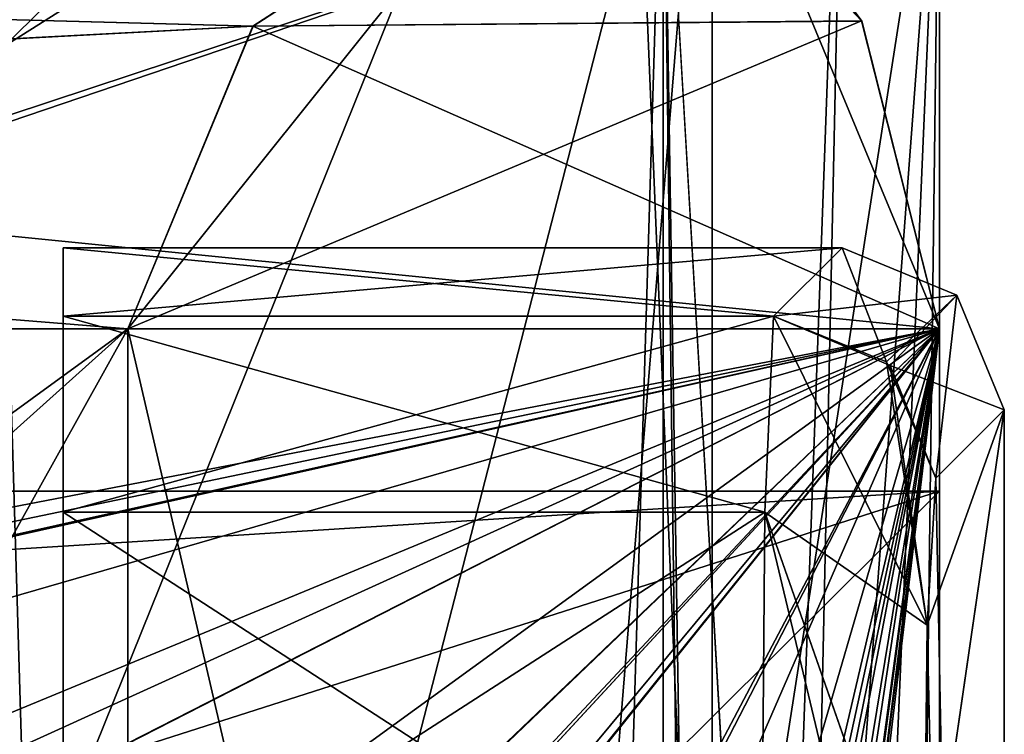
# Model space of a CAD drawing. Header units: millimetres. Extents: x -8.5 to 79.9, y -52.5 to 37.
# Tile 151 of 164: x 11.4 to 14.4, y 31 to 33.2. Entities that reach past the tile are written whole.
import ezdxf

# ---------------------------------------------------------------- set-up
doc = ezdxf.new("R2010")
doc.units = ezdxf.units.MM
doc.header["$LTSCALE"] = 65.185185
for name, color, linetype in [('10', 7, 'CONTINUOUS'), ('1019', 7, 'CONTINUOUS'), ('1041', 7, 'CONTINUOUS'), ('1042', 7, 'CONTINUOUS'), ('1043', 7, 'CONTINUOUS'), ('1044', 7, 'CONTINUOUS'), ('1045', 7, 'CONTINUOUS'), ('1046', 7, 'CONTINUOUS'), ('1047', 7, 'CONTINUOUS'), ('1048', 7, 'CONTINUOUS'), ('1049', 7, 'CONTINUOUS'), ('1051', 7, 'CONTINUOUS'), ('1133', 7, 'CONTINUOUS'), ('1155', 7, 'CONTINUOUS'), ('1156', 7, 'CONTINUOUS'), ('1157', 7, 'CONTINUOUS'), ('1158', 7, 'CONTINUOUS'), ('1159', 7, 'CONTINUOUS'), ('1160', 7, 'CONTINUOUS'), ('1161', 7, 'CONTINUOUS'), ('1162', 7, 'CONTINUOUS'), ('1163', 7, 'CONTINUOUS'), ('1165', 7, 'CONTINUOUS'), ('12', 7, 'CONTINUOUS'), ('1247', 7, 'CONTINUOUS'), ('1269', 7, 'CONTINUOUS'), ('1270', 7, 'CONTINUOUS'), ('1271', 7, 'CONTINUOUS'), ('1272', 7, 'CONTINUOUS'), ('1273', 7, 'CONTINUOUS'), ('1274', 7, 'CONTINUOUS'), ('1275', 7, 'CONTINUOUS'), ('1276', 7, 'CONTINUOUS'), ('1277', 7, 'CONTINUOUS'), ('1279', 7, 'CONTINUOUS'), ('181', 7, 'CONTINUOUS'), ('190', 7, 'CONTINUOUS'), ('191', 7, 'CONTINUOUS'), ('209', 7, 'CONTINUOUS'), ('211', 7, 'CONTINUOUS'), ('22', 7, 'CONTINUOUS'), ('23', 7, 'CONTINUOUS'), ('274', 7, 'CONTINUOUS'), ('276', 7, 'CONTINUOUS'), ('277', 7, 'CONTINUOUS'), ('280', 7, 'CONTINUOUS'), ('29', 7, 'CONTINUOUS'), ('31', 7, 'CONTINUOUS'), ('59', 7, 'CONTINUOUS'), ('66', 7, 'CONTINUOUS'), ('80', 7, 'CONTINUOUS'), ('81', 7, 'CONTINUOUS'), ('82', 7, 'CONTINUOUS'), ('832', 7, 'CONTINUOUS'), ('833', 7, 'CONTINUOUS'), ('834', 7, 'CONTINUOUS'), ('835', 7, 'CONTINUOUS'), ('836', 7, 'CONTINUOUS'), ('837', 7, 'CONTINUOUS'), ('84', 7, 'CONTINUOUS'), ('865', 7, 'CONTINUOUS'), ('867', 7, 'CONTINUOUS'), ('868', 7, 'CONTINUOUS'), ('869', 7, 'CONTINUOUS'), ('870', 7, 'CONTINUOUS'), ('9', 7, 'CONTINUOUS'), ('909', 7, 'CONTINUOUS'), ('944', 7, 'CONTINUOUS'), ('945', 7, 'CONTINUOUS'), ('946', 7, 'CONTINUOUS')]:
    doc.layers.add(name, color=color, linetype=linetype)

msp = doc.modelspace()

# ---------------------------------------------------------------- linework, layer by layer
at = {"layer": '10', "linetype": 'CONTINUOUS'}
for points in [[(13.5, 34.5, 61), (11.7, 32.25, 61), (-5.5, 32.25, 61), (13.5, 34.5, 61)], [(-5.5, 34.5, 61), (13.5, 34.5, 61), (-5.5, 32.25, 61), (-5.5, 34.5, 61)], [(11.7, 27.51, 61), (11.7, 32.25, 61), (13.5, 34.5, 61), (11.7, 27.51, 61)], [(12.9832, 28.1584, 61), (11.7, 27.51, 61), (13.5, 34.5, 61), (12.9832, 28.1584, 61)], [(13.5, 29.5, 61), (12.9832, 28.1584, 61), (13.5, 34.5, 61), (13.5, 29.5, 61)]]:
    msp.add_3dface(points, dxfattribs=at)
at = {"layer": '1019', "linetype": 'CONTINUOUS'}
for points in [[(11.5, 32.5, 10), (11.5, 32.2891, 1.9476), (11.5, 32.2891, 18.0524), (11.5, 32.5, 10)], [(11.5, 32.2891, 1.9476), (11.5, 31.6854, 0.5674), (11.5, 32.2891, 18.0524), (11.5, 32.2891, 1.9476)], [(11.5, 32.2891, 18.0524), (11.5, 31.6854, 0.5674), (11.5, 31.6854, 19.4326), (11.5, 32.2891, 18.0524)], [(11.5, 31.6854, 0.5674), (11.5, 30.2898), (11.5, 31.6854, 19.4326), (11.5, 31.6854, 0.5674)], [(11.5, 31.6854, 19.4326), (11.5, 30.2898), (11.5, 30.2898, 20), (11.5, 31.6854, 19.4326)]]:
    msp.add_3dface(points, dxfattribs=at)
at = {"layer": '1041', "linetype": 'CONTINUOUS'}
for points in [[(14.1509, 30.2899, 19.5131), (14.4, 21, 10), (14.4, 32.0002, 10), (14.1509, 30.2899, 19.5131)], [(14.162, 31.3364, 19.0872), (14.1509, 30.2899, 19.5131), (14.4, 32.0002, 10), (14.162, 31.3364, 19.0872)], [(14.1891, 31.7893, 18.0521), (14.162, 31.3364, 19.0872), (14.4, 32.0002, 10), (14.1891, 31.7893, 18.0521)]]:
    msp.add_3dface(points, dxfattribs=at)
at = {"layer": '1042', "linetype": 'CONTINUOUS'}
for points in [[(13.6622, 31.6854, 19.4326), (14.162, 31.3364, 19.0872), (13.6893, 32.2891, 18.0524), (13.6622, 31.6854, 19.4326)], [(13.6893, 32.2891, 18.0524), (14.162, 31.3364, 19.0872), (14.0371, 32.1481, 18.0578), (13.6893, 32.2891, 18.0524)], [(14.162, 31.3364, 19.0872), (14.1891, 31.7893, 18.0521), (14.0371, 32.1481, 18.0578), (14.162, 31.3364, 19.0872)], [(13.6511, 30.2898, 20), (14.1509, 30.2899, 19.5131), (13.6622, 31.6854, 19.4326), (13.6511, 30.2898, 20)], [(14.1509, 30.2899, 19.5131), (14.162, 31.3364, 19.0872), (13.6622, 31.6854, 19.4326), (14.1509, 30.2899, 19.5131)]]:
    msp.add_3dface(points, dxfattribs=at)
at = {"layer": '1043', "linetype": 'CONTINUOUS'}
for points in [[(11.5, 32.2891, 18.0524), (11.5, 31.6854, 19.4326), (13.6893, 32.2891, 18.0524), (11.5, 32.2891, 18.0524)], [(11.5, 31.6854, 19.4326), (13.6622, 31.6854, 19.4326), (13.6893, 32.2891, 18.0524), (11.5, 31.6854, 19.4326)], [(11.5, 31.6854, 19.4326), (11.5, 30.2898, 20), (13.6622, 31.6854, 19.4326), (11.5, 31.6854, 19.4326)], [(11.5, 30.2898, 20), (13.6511, 30.2898, 20), (13.6622, 31.6854, 19.4326), (11.5, 30.2898, 20)]]:
    msp.add_3dface(points, dxfattribs=at)
at = {"layer": '1044', "linetype": 'CONTINUOUS'}
for points in [[(11.5, 32.5, 10), (11.5, 32.2891, 18.0524), (13.9002, 32.5, 10), (11.5, 32.5, 10)], [(11.5, 32.2891, 18.0524), (13.6893, 32.2891, 18.0524), (13.9002, 32.5, 10), (11.5, 32.2891, 18.0524)]]:
    msp.add_3dface(points, dxfattribs=at)
at = {"layer": '1045', "linetype": 'CONTINUOUS'}
for points in [[(13.6893, 32.2891, 18.0524), (14.0371, 32.1481, 18.0578), (13.9002, 32.5, 10), (13.6893, 32.2891, 18.0524)], [(13.9002, 32.5, 10), (14.0371, 32.1481, 18.0578), (14.2536, 32.3536, 10), (13.9002, 32.5, 10)], [(14.0371, 32.1481, 18.0578), (14.1891, 31.7893, 18.0521), (14.2536, 32.3536, 10), (14.0371, 32.1481, 18.0578)], [(14.1891, 31.7893, 18.0521), (14.4, 32.0002, 10), (14.2536, 32.3536, 10), (14.1891, 31.7893, 18.0521)]]:
    msp.add_3dface(points, dxfattribs=at)
at = {"layer": '1046', "linetype": 'CONTINUOUS'}
for points in [[(13.9002, 32.5, 10), (14.2536, 32.3536, 10), (13.6893, 32.2891, 1.9476), (13.9002, 32.5, 10)], [(13.6893, 32.2891, 1.9476), (14.2536, 32.3536, 10), (14.0479, 32.1373, 1.9422), (13.6893, 32.2891, 1.9476)], [(14.2536, 32.3536, 10), (14.4, 32.0002, 10), (14.0479, 32.1373, 1.9422), (14.2536, 32.3536, 10)], [(14.0479, 32.1373, 1.9422), (14.4, 32.0002, 10), (14.1891, 31.7893, 1.9478), (14.0479, 32.1373, 1.9422)]]:
    msp.add_3dface(points, dxfattribs=at)
at = {"layer": '1047', "linetype": 'CONTINUOUS'}
for points in [[(11.5, 32.2891, 1.9476), (11.5, 32.5, 10), (13.6893, 32.2891, 1.9476), (11.5, 32.2891, 1.9476)], [(11.5, 32.5, 10), (13.9002, 32.5, 10), (13.6893, 32.2891, 1.9476), (11.5, 32.5, 10)]]:
    msp.add_3dface(points, dxfattribs=at)
at = {"layer": '1048', "linetype": 'CONTINUOUS'}
for points in [[(11.5, 31.6854, 0.5674), (11.5, 32.2891, 1.9476), (13.6622, 31.6852, 0.5672), (11.5, 31.6854, 0.5674)], [(11.5, 32.2891, 1.9476), (13.6893, 32.2891, 1.9476), (13.6622, 31.6852, 0.5672), (11.5, 32.2891, 1.9476)], [(13.6511, 30.2898), (11.5, 30.2898), (11.5, 31.6854, 0.5674), (13.6511, 30.2898)], [(13.6511, 30.2898), (11.5, 31.6854, 0.5674), (13.6622, 31.6852, 0.5672), (13.6511, 30.2898)]]:
    msp.add_3dface(points, dxfattribs=at)
at = {"layer": '1049', "linetype": 'CONTINUOUS'}
for points in [[(13.6622, 31.6852, 0.5672), (13.6893, 32.2891, 1.9476), (14.162, 31.3364, 0.9127), (13.6622, 31.6852, 0.5672)], [(13.6893, 32.2891, 1.9476), (14.0479, 32.1373, 1.9422), (14.162, 31.3364, 0.9127), (13.6893, 32.2891, 1.9476)], [(14.0479, 32.1373, 1.9422), (14.1891, 31.7893, 1.9478), (14.162, 31.3364, 0.9127), (14.0479, 32.1373, 1.9422)], [(13.6511, 30.2898), (13.6622, 31.6852, 0.5672), (13.9947, 30.2898, 0.1368), (13.6511, 30.2898)], [(13.9947, 30.2898, 0.1368), (13.6622, 31.6852, 0.5672), (14.1509, 30.2899, 0.4869), (13.9947, 30.2898, 0.1368)], [(14.1509, 30.2899, 0.4869), (13.6622, 31.6852, 0.5672), (14.162, 31.3364, 0.9127), (14.1509, 30.2899, 0.4869)]]:
    msp.add_3dface(points, dxfattribs=at)
at = {"layer": '1051', "linetype": 'CONTINUOUS'}
for points in [[(14.4, 32.0002, 10), (14.4, 21, 10), (14.1891, 31.7893, 1.9478), (14.4, 32.0002, 10)], [(14.1891, 31.7893, 1.9478), (14.4, 21, 10), (14.162, 31.3364, 0.9127), (14.1891, 31.7893, 1.9478)], [(14.4, 21, 10), (14.1509, 30.2899, 0.4869), (14.162, 31.3364, 0.9127), (14.4, 21, 10)]]:
    msp.add_3dface(points, dxfattribs=at)
at = {"layer": '1133', "linetype": 'CONTINUOUS'}
for points in [[(11.5, 32.5, -17), (11.5, 32.2891, -25.0524), (11.5, 32.2891, -8.9476), (11.5, 32.5, -17)], [(11.5, 32.2891, -25.0524), (11.5, 31.6854, -26.4326), (11.5, 32.2891, -8.9476), (11.5, 32.2891, -25.0524)], [(11.5, 32.2891, -8.9476), (11.5, 31.6854, -26.4326), (11.5, 31.6854, -7.5674), (11.5, 32.2891, -8.9476)], [(11.5, 31.6854, -26.4326), (11.5, 30.2898, -27), (11.5, 31.6854, -7.5674), (11.5, 31.6854, -26.4326)], [(11.5, 31.6854, -7.5674), (11.5, 30.2898, -27), (11.5, 30.2898, -7), (11.5, 31.6854, -7.5674)]]:
    msp.add_3dface(points, dxfattribs=at)
at = {"layer": '1155', "linetype": 'CONTINUOUS'}
for points in [[(14.1509, 30.2899, -7.4869), (14.4, 21, -17), (14.4, 32.0002, -17), (14.1509, 30.2899, -7.4869)], [(14.162, 31.3364, -7.9128), (14.1509, 30.2899, -7.4869), (14.4, 32.0002, -17), (14.162, 31.3364, -7.9128)], [(14.1891, 31.7893, -8.9479), (14.162, 31.3364, -7.9128), (14.4, 32.0002, -17), (14.1891, 31.7893, -8.9479)]]:
    msp.add_3dface(points, dxfattribs=at)
at = {"layer": '1156', "linetype": 'CONTINUOUS'}
for points in [[(13.6622, 31.6854, -7.5674), (14.162, 31.3364, -7.9128), (13.6893, 32.2891, -8.9476), (13.6622, 31.6854, -7.5674)], [(13.6893, 32.2891, -8.9476), (14.162, 31.3364, -7.9128), (14.0371, 32.1481, -8.9422), (13.6893, 32.2891, -8.9476)], [(14.162, 31.3364, -7.9128), (14.1891, 31.7893, -8.9479), (14.0371, 32.1481, -8.9422), (14.162, 31.3364, -7.9128)], [(13.6511, 30.2898, -7), (14.1509, 30.2899, -7.4869), (13.6622, 31.6854, -7.5674), (13.6511, 30.2898, -7)], [(14.1509, 30.2899, -7.4869), (14.162, 31.3364, -7.9128), (13.6622, 31.6854, -7.5674), (14.1509, 30.2899, -7.4869)]]:
    msp.add_3dface(points, dxfattribs=at)
at = {"layer": '1157', "linetype": 'CONTINUOUS'}
for points in [[(11.5, 32.2891, -8.9476), (11.5, 31.6854, -7.5674), (13.6893, 32.2891, -8.9476), (11.5, 32.2891, -8.9476)], [(11.5, 31.6854, -7.5674), (13.6622, 31.6854, -7.5674), (13.6893, 32.2891, -8.9476), (11.5, 31.6854, -7.5674)], [(11.5, 31.6854, -7.5674), (11.5, 30.2898, -7), (13.6622, 31.6854, -7.5674), (11.5, 31.6854, -7.5674)], [(11.5, 30.2898, -7), (13.6511, 30.2898, -7), (13.6622, 31.6854, -7.5674), (11.5, 30.2898, -7)]]:
    msp.add_3dface(points, dxfattribs=at)
at = {"layer": '1158', "linetype": 'CONTINUOUS'}
for points in [[(11.5, 32.5, -17), (11.5, 32.2891, -8.9476), (13.9002, 32.5, -17), (11.5, 32.5, -17)], [(11.5, 32.2891, -8.9476), (13.6893, 32.2891, -8.9476), (13.9002, 32.5, -17), (11.5, 32.2891, -8.9476)]]:
    msp.add_3dface(points, dxfattribs=at)
at = {"layer": '1159', "linetype": 'CONTINUOUS'}
for points in [[(13.6893, 32.2891, -8.9476), (14.0371, 32.1481, -8.9422), (13.9002, 32.5, -17), (13.6893, 32.2891, -8.9476)], [(13.9002, 32.5, -17), (14.0371, 32.1481, -8.9422), (14.2536, 32.3536, -17), (13.9002, 32.5, -17)], [(14.0371, 32.1481, -8.9422), (14.1891, 31.7893, -8.9479), (14.2536, 32.3536, -17), (14.0371, 32.1481, -8.9422)], [(14.1891, 31.7893, -8.9479), (14.4, 32.0002, -17), (14.2536, 32.3536, -17), (14.1891, 31.7893, -8.9479)]]:
    msp.add_3dface(points, dxfattribs=at)
at = {"layer": '1160', "linetype": 'CONTINUOUS'}
for points in [[(13.9002, 32.5, -17), (14.2536, 32.3536, -17), (13.6893, 32.2891, -25.0524), (13.9002, 32.5, -17)], [(13.6893, 32.2891, -25.0524), (14.2536, 32.3536, -17), (14.0479, 32.1373, -25.0578), (13.6893, 32.2891, -25.0524)], [(14.2536, 32.3536, -17), (14.4, 32.0002, -17), (14.0479, 32.1373, -25.0578), (14.2536, 32.3536, -17)], [(14.0479, 32.1373, -25.0578), (14.4, 32.0002, -17), (14.1891, 31.7893, -25.0522), (14.0479, 32.1373, -25.0578)]]:
    msp.add_3dface(points, dxfattribs=at)
at = {"layer": '1161', "linetype": 'CONTINUOUS'}
for points in [[(11.5, 32.2891, -25.0524), (11.5, 32.5, -17), (13.6893, 32.2891, -25.0524), (11.5, 32.2891, -25.0524)], [(11.5, 32.5, -17), (13.9002, 32.5, -17), (13.6893, 32.2891, -25.0524), (11.5, 32.5, -17)]]:
    msp.add_3dface(points, dxfattribs=at)
at = {"layer": '1162', "linetype": 'CONTINUOUS'}
for points in [[(11.5, 31.6854, -26.4326), (11.5, 32.2891, -25.0524), (13.6622, 31.6852, -26.4328), (11.5, 31.6854, -26.4326)], [(11.5, 32.2891, -25.0524), (13.6893, 32.2891, -25.0524), (13.6622, 31.6852, -26.4328), (11.5, 32.2891, -25.0524)], [(13.6511, 30.2898, -27), (11.5, 30.2898, -27), (11.5, 31.6854, -26.4326), (13.6511, 30.2898, -27)], [(13.6511, 30.2898, -27), (11.5, 31.6854, -26.4326), (13.6622, 31.6852, -26.4328), (13.6511, 30.2898, -27)]]:
    msp.add_3dface(points, dxfattribs=at)
at = {"layer": '1163', "linetype": 'CONTINUOUS'}
for points in [[(13.6622, 31.6852, -26.4328), (13.6893, 32.2891, -25.0524), (14.162, 31.3364, -26.0873), (13.6622, 31.6852, -26.4328)], [(13.6893, 32.2891, -25.0524), (14.0479, 32.1373, -25.0578), (14.162, 31.3364, -26.0873), (13.6893, 32.2891, -25.0524)], [(14.0479, 32.1373, -25.0578), (14.1891, 31.7893, -25.0522), (14.162, 31.3364, -26.0873), (14.0479, 32.1373, -25.0578)], [(13.6511, 30.2898, -27), (13.6622, 31.6852, -26.4328), (13.9947, 30.2898, -26.8632), (13.6511, 30.2898, -27)], [(13.9947, 30.2898, -26.8632), (13.6622, 31.6852, -26.4328), (14.1509, 30.2899, -26.5131), (13.9947, 30.2898, -26.8632)], [(14.1509, 30.2899, -26.5131), (13.6622, 31.6852, -26.4328), (14.162, 31.3364, -26.0873), (14.1509, 30.2899, -26.5131)]]:
    msp.add_3dface(points, dxfattribs=at)
at = {"layer": '1165', "linetype": 'CONTINUOUS'}
for points in [[(14.4, 32.0002, -17), (14.4, 21, -17), (14.1891, 31.7893, -25.0522), (14.4, 32.0002, -17)], [(14.1891, 31.7893, -25.0522), (14.4, 21, -17), (14.162, 31.3364, -26.0873), (14.1891, 31.7893, -25.0522)], [(14.4, 21, -17), (14.1509, 30.2899, -26.5131), (14.162, 31.3364, -26.0873), (14.4, 21, -17)]]:
    msp.add_3dface(points, dxfattribs=at)
at = {"layer": '12', "linetype": 'CONTINUOUS'}
for points in [[(13.5, 34.5, 62.5), (-5.5, 34.5, 62.5), (0.4997, 30.5, 62.5), (13.5, 34.5, 62.5)], [(2.2691, 29.7665, 62.5), (13.5, 34.5, 62.5), (0.4997, 30.5, 62.5), (2.2691, 29.7665, 62.5)], [(13.5, 29.5, 62.5), (13.5, 34.5, 62.5), (2.2691, 29.7665, 62.5), (13.5, 29.5, 62.5)]]:
    msp.add_3dface(points, dxfattribs=at)
at = {"layer": '1247', "linetype": 'CONTINUOUS'}
for points in [[(11.5, 32.5, -44), (11.5, 32.2891, -52.0524), (11.5, 32.2891, -35.9476), (11.5, 32.5, -44)], [(11.5, 32.2891, -52.0524), (11.5, 31.6854, -53.4326), (11.5, 32.2891, -35.9476), (11.5, 32.2891, -52.0524)], [(11.5, 32.2891, -35.9476), (11.5, 31.6854, -53.4326), (11.5, 31.6854, -34.5674), (11.5, 32.2891, -35.9476)], [(11.5, 31.6854, -53.4326), (11.5, 30.2898, -54), (11.5, 31.6854, -34.5674), (11.5, 31.6854, -53.4326)], [(11.5, 31.6854, -34.5674), (11.5, 30.2898, -54), (11.5, 30.2898, -34), (11.5, 31.6854, -34.5674)]]:
    msp.add_3dface(points, dxfattribs=at)
at = {"layer": '1269', "linetype": 'CONTINUOUS'}
for points in [[(14.1509, 30.2899, -34.4869), (14.4, 21, -44), (14.4, 32.0002, -44), (14.1509, 30.2899, -34.4869)], [(14.162, 31.3364, -34.9128), (14.1509, 30.2899, -34.4869), (14.4, 32.0002, -44), (14.162, 31.3364, -34.9128)], [(14.1891, 31.7893, -35.9479), (14.162, 31.3364, -34.9128), (14.4, 32.0002, -44), (14.1891, 31.7893, -35.9479)]]:
    msp.add_3dface(points, dxfattribs=at)
at = {"layer": '1270', "linetype": 'CONTINUOUS'}
for points in [[(13.6622, 31.6854, -34.5674), (14.162, 31.3364, -34.9128), (13.6893, 32.2891, -35.9476), (13.6622, 31.6854, -34.5674)], [(13.6893, 32.2891, -35.9476), (14.162, 31.3364, -34.9128), (14.0371, 32.1481, -35.9422), (13.6893, 32.2891, -35.9476)], [(14.162, 31.3364, -34.9128), (14.1891, 31.7893, -35.9479), (14.0371, 32.1481, -35.9422), (14.162, 31.3364, -34.9128)], [(13.6511, 30.2898, -34), (14.1509, 30.2899, -34.4869), (13.6622, 31.6854, -34.5674), (13.6511, 30.2898, -34)], [(14.1509, 30.2899, -34.4869), (14.162, 31.3364, -34.9128), (13.6622, 31.6854, -34.5674), (14.1509, 30.2899, -34.4869)]]:
    msp.add_3dface(points, dxfattribs=at)
at = {"layer": '1271', "linetype": 'CONTINUOUS'}
for points in [[(11.5, 32.2891, -35.9476), (11.5, 31.6854, -34.5674), (13.6893, 32.2891, -35.9476), (11.5, 32.2891, -35.9476)], [(11.5, 31.6854, -34.5674), (13.6622, 31.6854, -34.5674), (13.6893, 32.2891, -35.9476), (11.5, 31.6854, -34.5674)], [(11.5, 31.6854, -34.5674), (11.5, 30.2898, -34), (13.6622, 31.6854, -34.5674), (11.5, 31.6854, -34.5674)], [(11.5, 30.2898, -34), (13.6511, 30.2898, -34), (13.6622, 31.6854, -34.5674), (11.5, 30.2898, -34)]]:
    msp.add_3dface(points, dxfattribs=at)
at = {"layer": '1272', "linetype": 'CONTINUOUS'}
for points in [[(11.5, 32.5, -44), (11.5, 32.2891, -35.9476), (13.9002, 32.5, -44), (11.5, 32.5, -44)], [(11.5, 32.2891, -35.9476), (13.6893, 32.2891, -35.9476), (13.9002, 32.5, -44), (11.5, 32.2891, -35.9476)]]:
    msp.add_3dface(points, dxfattribs=at)
at = {"layer": '1273', "linetype": 'CONTINUOUS'}
for points in [[(13.6893, 32.2891, -35.9476), (14.0371, 32.1481, -35.9422), (13.9002, 32.5, -44), (13.6893, 32.2891, -35.9476)], [(13.9002, 32.5, -44), (14.0371, 32.1481, -35.9422), (14.2536, 32.3536, -44), (13.9002, 32.5, -44)], [(14.0371, 32.1481, -35.9422), (14.1891, 31.7893, -35.9479), (14.2536, 32.3536, -44), (14.0371, 32.1481, -35.9422)], [(14.1891, 31.7893, -35.9479), (14.4, 32.0002, -44), (14.2536, 32.3536, -44), (14.1891, 31.7893, -35.9479)]]:
    msp.add_3dface(points, dxfattribs=at)
at = {"layer": '1274', "linetype": 'CONTINUOUS'}
for points in [[(13.9002, 32.5, -44), (14.2536, 32.3536, -44), (13.6893, 32.2891, -52.0524), (13.9002, 32.5, -44)], [(13.6893, 32.2891, -52.0524), (14.2536, 32.3536, -44), (14.0479, 32.1373, -52.0578), (13.6893, 32.2891, -52.0524)], [(14.2536, 32.3536, -44), (14.4, 32.0002, -44), (14.0479, 32.1373, -52.0578), (14.2536, 32.3536, -44)], [(14.0479, 32.1373, -52.0578), (14.4, 32.0002, -44), (14.1891, 31.7893, -52.0522), (14.0479, 32.1373, -52.0578)]]:
    msp.add_3dface(points, dxfattribs=at)
at = {"layer": '1275', "linetype": 'CONTINUOUS'}
for points in [[(11.5, 32.2891, -52.0524), (11.5, 32.5, -44), (13.6893, 32.2891, -52.0524), (11.5, 32.2891, -52.0524)], [(11.5, 32.5, -44), (13.9002, 32.5, -44), (13.6893, 32.2891, -52.0524), (11.5, 32.5, -44)]]:
    msp.add_3dface(points, dxfattribs=at)
at = {"layer": '1276', "linetype": 'CONTINUOUS'}
for points in [[(11.5, 31.6854, -53.4326), (11.5, 32.2891, -52.0524), (13.6622, 31.6852, -53.4328), (11.5, 31.6854, -53.4326)], [(11.5, 32.2891, -52.0524), (13.6893, 32.2891, -52.0524), (13.6622, 31.6852, -53.4328), (11.5, 32.2891, -52.0524)], [(13.6511, 30.2898, -54), (11.5, 30.2898, -54), (11.5, 31.6854, -53.4326), (13.6511, 30.2898, -54)], [(13.6511, 30.2898, -54), (11.5, 31.6854, -53.4326), (13.6622, 31.6852, -53.4328), (13.6511, 30.2898, -54)]]:
    msp.add_3dface(points, dxfattribs=at)
at = {"layer": '1277', "linetype": 'CONTINUOUS'}
for points in [[(13.6622, 31.6852, -53.4328), (13.6893, 32.2891, -52.0524), (14.162, 31.3364, -53.0873), (13.6622, 31.6852, -53.4328)], [(13.6893, 32.2891, -52.0524), (14.0479, 32.1373, -52.0578), (14.162, 31.3364, -53.0873), (13.6893, 32.2891, -52.0524)], [(14.0479, 32.1373, -52.0578), (14.1891, 31.7893, -52.0522), (14.162, 31.3364, -53.0873), (14.0479, 32.1373, -52.0578)], [(13.6511, 30.2898, -54), (13.6622, 31.6852, -53.4328), (13.9947, 30.2898, -53.8632), (13.6511, 30.2898, -54)], [(13.9947, 30.2898, -53.8632), (13.6622, 31.6852, -53.4328), (14.1509, 30.2899, -53.5131), (13.9947, 30.2898, -53.8632)], [(14.1509, 30.2899, -53.5131), (13.6622, 31.6852, -53.4328), (14.162, 31.3364, -53.0873), (14.1509, 30.2899, -53.5131)]]:
    msp.add_3dface(points, dxfattribs=at)
at = {"layer": '1279', "linetype": 'CONTINUOUS'}
for points in [[(14.4, 32.0002, -44), (14.4, 21, -44), (14.1891, 31.7893, -52.0522), (14.4, 32.0002, -44)], [(14.1891, 31.7893, -52.0522), (14.4, 21, -44), (14.162, 31.3364, -53.0873), (14.1891, 31.7893, -52.0522)], [(14.4, 21, -44), (14.1509, 30.2899, -53.5131), (14.162, 31.3364, -53.0873), (14.4, 21, -44)]]:
    msp.add_3dface(points, dxfattribs=at)
at = {"layer": '181', "linetype": 'CONTINUOUS'}
for points in [[(13.6142, 33.6642, 54), (14.2, 32.25, 54), (-5.8, 34.25, 54), (13.6142, 33.6642, 54)], [(-5.8, 34.25, 54), (14.2, 32.25, 54), (2.5, 30, 54), (-5.8, 34.25, 54)], [(2.5, 30, 54), (14.2, 32.25, 54), (6.0355, 28.5355, 54), (2.5, 30, 54)], [(6.0355, 28.5355, 54), (14.2, 32.25, 54), (7.5, 25, 54), (6.0355, 28.5355, 54)], [(14.2, 32.25, 54), (14.2, -32.25, 54), (7.5, 25, 54), (14.2, 32.25, 54)]]:
    msp.add_3dface(points, dxfattribs=at)
at = {"layer": '190', "linetype": 'CONTINUOUS'}
for points in [[(13.2625, 33.9444, 60.0625), (13.9604, 33.1997, 59.6438), (13.6142, 33.6642, 54), (13.2625, 33.9444, 60.0625)], [(13.9604, 33.1997, 59.6438), (14.2, 32.25, 59.5), (13.6142, 33.6642, 54), (13.9604, 33.1997, 59.6438)], [(14.2, 32.25, 59.5), (14.2, 32.25, 54), (13.6142, 33.6642, 54), (14.2, 32.25, 59.5)]]:
    msp.add_3dface(points, dxfattribs=at)
at = {"layer": '191', "linetype": 'CONTINUOUS'}
for points in [[(14.2, 32.25, 59.5), (14.2, 19.5191, 59.5), (14.2, 31.75, 58.8), (14.2, 32.25, 59.5)], [(14.2, 32.25, 54), (14.2, 32.25, 59.5), (14.2, 31.75, 58.8), (14.2, 32.25, 54)], [(14.2, -32.25, 54), (14.2, 32.25, 54), (14.2, -31.75, 56.5), (14.2, -32.25, 54)], [(14.2, 32.25, 54), (14.2, -26, 56.5), (14.2, -31.75, 56.5), (14.2, 32.25, 54)], [(14.2, -26, 56.5), (14.2, 32.25, 54), (14.2, -24, 56.5), (14.2, -26, 56.5)], [(14.2, 32.25, 54), (14.2, -1, 56.5), (14.2, -24, 56.5), (14.2, 32.25, 54)], [(14.2, -1, 56.5), (14.2, 32.25, 54), (14.2, 1, 56.5), (14.2, -1, 56.5)], [(14.2, 32.25, 54), (14.2, 24, 56.5), (14.2, 1, 56.5), (14.2, 32.25, 54)], [(14.2, 24, 56.5), (14.2, 32.25, 54), (14.2, 26, 56.5), (14.2, 24, 56.5)], [(14.2, 31.75, 56.5), (14.2, 32.25, 54), (14.2, 31.75, 58.8), (14.2, 31.75, 56.5)], [(14.2, 32.25, 54), (14.2, 31.75, 56.5), (14.2, 26, 56.5), (14.2, 32.25, 54)], [(14.2, 31.75, 58.8), (14.2, 19.5191, 59.5), (14.2, 26, 58.8), (14.2, 31.75, 58.8)]]:
    msp.add_3dface(points, dxfattribs=at)
at = {"layer": '209', "linetype": 'CONTINUOUS'}
for points in [[(-5.8, 19.5, 63), (-5.8, 35.5, 63), (13.2262, 35.0018, 63), (-5.8, 19.5, 63)], [(-5.8, 19.5, 63), (13.2262, 35.0018, 63), (-2.5, 19.5, 63), (-5.8, 19.5, 63)], [(-2.5, 19.5, 63), (13.2262, 35.0018, 63), (9.6, 26, 63), (-2.5, 19.5, 63)], [(9.6, 26, 63), (13.2262, 35.0018, 63), (13.6, 26, 63), (9.6, 26, 63)], [(13.2262, 35.0018, 63), (13.9163, 34.6999, 63), (13.6, 26, 63), (13.2262, 35.0018, 63)], [(13.9163, 34.6999, 63), (14.2, 34.0021, 63), (13.6, 20, 63), (13.9163, 34.6999, 63)], [(13.9163, 34.6999, 63), (13.6, 20, 63), (13.6, 26, 63), (13.9163, 34.6999, 63)], [(14.2, 34.0021, 63), (14.2, 19.5, 63.0003), (13.6, 20, 63), (14.2, 34.0021, 63)]]:
    msp.add_3dface(points, dxfattribs=at)
at = {"layer": '211', "linetype": 'CONTINUOUS'}
for points in [[(11.2785, -34.0531, 66), (13.3493, -34.017, 65.094), (11.2785, 34.0531, 66), (11.2785, -34.0531, 66)], [(11.2785, 34.0531, 66), (13.3493, -34.017, 65.094), (13.3493, 34.017, 65.094), (11.2785, 34.0531, 66)], [(14.2, -19.5, 63.0003), (14.2, 19.5, 63.0003), (13.3493, 34.017, 65.094), (14.2, -19.5, 63.0003)], [(14.2, -34.0021, 63), (14.2, -19.5, 63.0003), (13.3493, 34.017, 65.094), (14.2, -34.0021, 63)], [(14.2, 19.5, 63.0003), (14.2, 34.0021, 63), (13.3493, 34.017, 65.094), (14.2, 19.5, 63.0003)], [(13.3493, -34.017, 65.094), (14.2, -34.0021, 63), (13.3493, 34.017, 65.094), (13.3493, -34.017, 65.094)]]:
    msp.add_3dface(points, dxfattribs=at)
at = {"layer": '22', "linetype": 'CONTINUOUS'}
for points in [[(13.5, 34.5, -228), (13.5, 29.5, -228), (14.2, 34.0021, -228), (13.5, 34.5, -228)], [(14.2, 34.0021, -228), (13.5, 29.5, -228), (13.6, 26, -228), (14.2, 34.0021, -228)], [(14.2, 19.5, -228), (14.2, 34.0021, -228), (13.6, 20, -228), (14.2, 19.5, -228)], [(14.2, 34.0021, -228), (13.6, 26, -228), (13.6, 20, -228), (14.2, 34.0021, -228)]]:
    msp.add_3dface(points, dxfattribs=at)
at = {"layer": '23', "linetype": 'CONTINUOUS'}
for points in [[(13.5, 34.5, -228), (13.5, 34.5, -227), (13.5, 29.5, -227), (13.5, 34.5, -228)], [(13.5, 29.5, -228), (13.5, 34.5, -228), (13.5, 29.5, -227), (13.5, 29.5, -228)]]:
    msp.add_3dface(points, dxfattribs=at)
at = {"layer": '274', "linetype": 'CONTINUOUS'}
for points in [[(14.2, 26, 56.5), (14.2, 31.75, 56.5), (3.35, 31.75, 56.5), (14.2, 26, 56.5)], [(6.6987, 29.3487, 56.5), (14.2, 26, 56.5), (3.35, 31.75, 56.5), (6.6987, 29.3487, 56.5)]]:
    msp.add_3dface(points, dxfattribs=at)
at = {"layer": '276', "linetype": 'CONTINUOUS'}
for points in [[(3.35, 31.75, 58.8), (14.2, 31.75, 58.8), (3.35, 31.0682, 58.8), (3.35, 31.75, 58.8)], [(3.35, 31.0682, 58.8), (14.2, 31.75, 58.8), (6.6987, 29.3487, 58.8), (3.35, 31.0682, 58.8)], [(14.2, 31.75, 58.8), (8.4182, 26, 58.8), (6.6987, 29.3487, 58.8), (14.2, 31.75, 58.8)], [(14.2, 31.75, 58.8), (14.2, 26, 58.8), (8.4182, 26, 58.8), (14.2, 31.75, 58.8)]]:
    msp.add_3dface(points, dxfattribs=at)
at = {"layer": '277', "linetype": 'CONTINUOUS'}
for points in [[(14.2, 31.75, 56.5), (14.2, 31.75, 58.8), (3.35, 31.75, 58.8), (14.2, 31.75, 56.5)], [(3.35, 31.75, 56.5), (14.2, 31.75, 56.5), (3.35, 31.75, 58.8), (3.35, 31.75, 56.5)]]:
    msp.add_3dface(points, dxfattribs=at)
at = {"layer": '280', "linetype": 'CONTINUOUS'}
for points in [[(12.0859, 33.1837, 60.7684), (13.2625, 33.9444, 60.0625), (-5.8, 33.6642, 60.4142), (12.0859, 33.1837, 60.7684)], [(-5.8, 32.25, 61), (12.0859, 33.1837, 60.7684), (-5.8, 33.6642, 60.4142), (-5.8, 32.25, 61)], [(-5.5, 32.25, 61), (12.0859, 33.1837, 60.7684), (-5.8, 32.25, 61), (-5.5, 32.25, 61)], [(11.7, 32.25, 61), (12.0859, 33.1837, 60.7684), (-5.5, 32.25, 61), (11.7, 32.25, 61)]]:
    msp.add_3dface(points, dxfattribs=at)
at = {"layer": '29', "linetype": 'CONTINUOUS'}
for points in [[(14.2, 32.25, -219), (14.2, -32.25, -219), (14.2, 31.75, -221.5), (14.2, 32.25, -219)], [(14.2, 32.25, -224.5), (14.2, 32.25, -219), (14.2, 31.75, -221.5), (14.2, 32.25, -224.5)], [(14.2, 19.5191, -224.5), (14.2, 32.25, -224.5), (14.2, 24, -223.8), (14.2, 19.5191, -224.5)], [(14.2, 26, -223.8), (14.2, 32.25, -224.5), (14.2, 31.75, -223.8), (14.2, 26, -223.8)], [(14.2, 32.25, -224.5), (14.2, 26, -223.8), (14.2, 24, -223.8), (14.2, 32.25, -224.5)], [(14.2, 31.75, -223.8), (14.2, 32.25, -224.5), (14.2, 31.75, -221.5), (14.2, 31.75, -223.8)], [(14.2, -32.25, -219), (14.2, 26, -221.5), (14.2, 31.75, -221.5), (14.2, -32.25, -219)]]:
    msp.add_3dface(points, dxfattribs=at)
at = {"layer": '31', "linetype": 'CONTINUOUS'}
for points in [[(12.2, 34.25, -219), (-5.8, 34.25, -219), (0.5514, 29.3422, -219), (12.2, 34.25, -219)], [(13.6142, 33.6642, -219), (12.2, 34.25, -219), (0.5514, 29.3422, -219), (13.6142, 33.6642, -219)], [(13.6142, 33.6642, -219), (0.5514, 29.3422, -219), (1.95, 29.6998, -219), (13.6142, 33.6642, -219)], [(14.2, 32.25, -219), (13.6142, 33.6642, -219), (1.95, 29.6998, -219), (14.2, 32.25, -219)], [(14.2, 32.25, -219), (2.2, -9, -219), (1.95, -20.3002, -219), (14.2, 32.25, -219)], [(2.75, 29.6998, -219), (14.2, 32.25, -219), (1.95, 29.6998, -219), (2.75, 29.6998, -219)], [(2.75, -20.3002, -219), (14.2, 32.25, -219), (1.95, -20.3002, -219), (2.75, -20.3002, -219)], [(2.2, -9, -219), (14.2, 32.25, -219), (2.2, 9, -219), (2.2, -9, -219)], [(2.2, 9, -219), (14.2, 32.25, -219), (5.9561, 21.9596, -219), (2.2, 9, -219)], [(4.1486, 29.3422, -219), (14.2, 32.25, -219), (2.75, 29.6829, -219), (4.1486, 29.3422, -219)], [(2.75, 29.6829, -219), (14.2, 32.25, -219), (2.75, 29.6998, -219), (2.75, 29.6829, -219)], [(4.1486, -20.6578, -219), (14.2, 32.25, -219), (2.75, -20.3171, -219), (4.1486, -20.6578, -219)], [(2.75, -20.3171, -219), (14.2, 32.25, -219), (2.75, -20.3002, -219), (2.75, -20.3171, -219)], [(5.3904, 28.6061, -219), (14.2, 32.25, -219), (4.1486, 29.3422, -219), (5.3904, 28.6061, -219)], [(5.3904, -21.3939, -219), (14.2, 32.25, -219), (4.1486, -20.6578, -219), (5.3904, -21.3939, -219)], [(5.9561, 28.0404, -219), (14.2, 32.25, -219), (5.3904, 28.6061, -219), (5.9561, 28.0404, -219)], [(5.9561, -21.9596, -219), (14.2, 32.25, -219), (5.3904, -21.3939, -219), (5.9561, -21.9596, -219)], [(5.9561, 21.9596, -219), (14.2, 32.25, -219), (5.9442, 21.9715, -219), (5.9561, 21.9596, -219)], [(5.9442, 21.9715, -219), (14.2, 32.25, -219), (6.6922, 23.2014, -219), (5.9442, 21.9715, -219)], [(6.6922, 26.7986, -219), (14.2, 32.25, -219), (5.9442, 28.0285, -219), (6.6922, 26.7986, -219)], [(5.9442, 28.0285, -219), (14.2, 32.25, -219), (5.9561, 28.0404, -219), (5.9442, 28.0285, -219)], [(6.6922, -23.2014, -219), (14.2, 32.25, -219), (5.9561, -21.9596, -219), (6.6922, -23.2014, -219)], [(6.6922, 23.2014, -219), (14.2, 32.25, -219), (7.0498, 24.6, -219), (6.6922, 23.2014, -219)], [(7.0329, 25.4, -219), (14.2, 32.25, -219), (6.6922, 26.7986, -219), (7.0329, 25.4, -219)], [(7.0329, -24.6, -219), (14.2, 32.25, -219), (6.6922, -23.2014, -219), (7.0329, -24.6, -219)], [(7.0498, 25.4, -219), (14.2, 32.25, -219), (7.0329, 25.4, -219), (7.0498, 25.4, -219)], [(7.0498, -24.6, -219), (14.2, 32.25, -219), (7.0329, -24.6, -219), (7.0498, -24.6, -219)], [(14.2, -32.25, -219), (14.2, 32.25, -219), (7.0498, -25.4, -219), (14.2, -32.25, -219)], [(7.0498, 24.6, -219), (14.2, 32.25, -219), (7.0498, 25.4, -219), (7.0498, 24.6, -219)], [(7.0498, -25.4, -219), (14.2, 32.25, -219), (7.0498, -24.6, -219), (7.0498, -25.4, -219)]]:
    msp.add_3dface(points, dxfattribs=at)
at = {"layer": '59', "linetype": 'CONTINUOUS'}
for points in [[(11.2785, -34.0531, -231), (11.2785, 34.0531, -231), (13.3493, 34.017, -230.094), (11.2785, -34.0531, -231)], [(13.3493, -34.017, -230.094), (11.2785, -34.0531, -231), (13.3493, 34.017, -230.094), (13.3493, -34.017, -230.094)], [(14.2, 34.0021, -228), (13.3493, -34.017, -230.094), (13.3493, 34.017, -230.094), (14.2, 34.0021, -228)], [(14.2, 34.0021, -228), (14.2, 19.5, -228), (13.3493, -34.017, -230.094), (14.2, 34.0021, -228)]]:
    msp.add_3dface(points, dxfattribs=at)
at = {"layer": '66', "linetype": 'CONTINUOUS'}
for points in [[(13.5, 29.5, -227), (13.5, 34.5, -227), (-5.5, 22.5, -227), (13.5, 29.5, -227)], [(13.5, 34.5, -227), (-5.5, 34.5, -227), (-5.5, 22.5, -227), (13.5, 34.5, -227)]]:
    msp.add_3dface(points, dxfattribs=at)
at = {"layer": '80', "linetype": 'CONTINUOUS'}
for points in [[(-5.8, 19.5, -226), (-5.8, 32.25, -226), (11.7, 32.25, -226), (-5.8, 19.5, -226)], [(-2.5, 19.5, -226), (-5.8, 19.5, -226), (11.7, 32.25, -226), (-2.5, 19.5, -226)], [(8.5, 26.5, -226), (-2.5, 19.5, -226), (11.7, 32.25, -226), (8.5, 26.5, -226)], [(11.7, 26.5, -226), (8.5, 26.5, -226), (11.7, 32.25, -226), (11.7, 26.5, -226)]]:
    msp.add_3dface(points, dxfattribs=at)
at = {"layer": '81', "linetype": 'CONTINUOUS'}
for points in [[(13.2625, 33.9444, -225.0625), (13.9607, 33.1991, -224.6436), (12.085, 33.1827, -225.769), (13.2625, 33.9444, -225.0625)], [(13.9607, 33.1991, -224.6436), (14.2, 32.25, -224.5), (12.085, 33.1827, -225.769), (13.9607, 33.1991, -224.6436)], [(14.2, 32.25, -224.5), (11.7, 32.25, -226), (12.085, 33.1827, -225.769), (14.2, 32.25, -224.5)], [(11.7, 32.25, -226), (14.2, 32.25, -224.5), (13.0333, 26.5, -225.2), (11.7, 32.25, -226)], [(11.7, 26.5, -226), (11.7, 32.25, -226), (13.0333, 26.5, -225.2), (11.7, 26.5, -226)], [(14.2, 32.25, -224.5), (14.2, 19.5191, -224.5), (13.0333, 26.5, -225.2), (14.2, 32.25, -224.5)]]:
    msp.add_3dface(points, dxfattribs=at)
at = {"layer": '82', "linetype": 'CONTINUOUS'}
for points in [[(13.6142, 33.6642, -219), (13.9607, 33.1991, -224.6436), (13.2625, 33.9444, -225.0625), (13.6142, 33.6642, -219)], [(13.6142, 33.6642, -219), (14.2, 32.25, -219), (13.9607, 33.1991, -224.6436), (13.6142, 33.6642, -219)], [(14.2, 32.25, -219), (14.2, 32.25, -224.5), (13.9607, 33.1991, -224.6436), (14.2, 32.25, -219)]]:
    msp.add_3dface(points, dxfattribs=at)
at = {"layer": '832', "linetype": 'CONTINUOUS'}
for points in [[(13.6893, 32.2891, 45.0524), (13.6622, 31.6854, 46.4326), (14.162, 31.3365, 46.0874), (13.6893, 32.2891, 45.0524)], [(14.0372, 32.148, 45.0578), (13.6893, 32.2891, 45.0524), (14.162, 31.3365, 46.0874), (14.0372, 32.148, 45.0578)], [(14.1892, 31.7893, 45.052), (14.0372, 32.148, 45.0578), (14.162, 31.3365, 46.0874), (14.1892, 31.7893, 45.052)], [(13.6511, 30.2898, 47), (14.1509, 30.29, 46.5131), (13.6622, 31.6854, 46.4326), (13.6511, 30.2898, 47)], [(13.6622, 31.6854, 46.4326), (14.1509, 30.29, 46.5131), (14.162, 31.3365, 46.0874), (13.6622, 31.6854, 46.4326)]]:
    msp.add_3dface(points, dxfattribs=at)
at = {"layer": '833', "linetype": 'CONTINUOUS'}
for points in [[(14.1509, 30.29, 46.5131), (14.4, 21, 37), (14.4, 32.0002, 37), (14.1509, 30.29, 46.5131)], [(14.162, 31.3365, 46.0874), (14.1509, 30.29, 46.5131), (14.4, 32.0002, 37), (14.162, 31.3365, 46.0874)], [(14.1892, 31.7893, 45.052), (14.162, 31.3365, 46.0874), (14.4, 32.0002, 37), (14.1892, 31.7893, 45.052)]]:
    msp.add_3dface(points, dxfattribs=at)
at = {"layer": '834', "linetype": 'CONTINUOUS'}
for points in [[(13.6893, 32.2891, 45.0524), (14.0372, 32.148, 45.0578), (13.9002, 32.5, 37), (13.6893, 32.2891, 45.0524)], [(13.9002, 32.5, 37), (14.0372, 32.148, 45.0578), (14.2536, 32.3536, 37), (13.9002, 32.5, 37)], [(14.0372, 32.148, 45.0578), (14.1892, 31.7893, 45.052), (14.2536, 32.3536, 37), (14.0372, 32.148, 45.0578)], [(14.1892, 31.7893, 45.052), (14.4, 32.0002, 37), (14.2536, 32.3536, 37), (14.1892, 31.7893, 45.052)]]:
    msp.add_3dface(points, dxfattribs=at)
at = {"layer": '835', "linetype": 'CONTINUOUS'}
for points in [[(13.6893, 32.2891, 45.0524), (13.9002, 32.5, 37), (11.5, 32.2891, 45.0524), (13.6893, 32.2891, 45.0524)], [(11.5, 32.2891, 45.0524), (13.9002, 32.5, 37), (11.5, 32.5, 37), (11.5, 32.2891, 45.0524)]]:
    msp.add_3dface(points, dxfattribs=at)
at = {"layer": '836', "linetype": 'CONTINUOUS'}
for points in [[(13.6622, 31.6854, 46.4326), (13.6893, 32.2891, 45.0524), (11.5, 31.6854, 46.4326), (13.6622, 31.6854, 46.4326)], [(13.6893, 32.2891, 45.0524), (11.5, 32.2891, 45.0524), (11.5, 31.6854, 46.4326), (13.6893, 32.2891, 45.0524)], [(11.5, 30.2898, 47), (13.6511, 30.2898, 47), (13.6622, 31.6854, 46.4326), (11.5, 30.2898, 47)], [(11.5, 30.2898, 47), (13.6622, 31.6854, 46.4326), (11.5, 31.6854, 46.4326), (11.5, 30.2898, 47)]]:
    msp.add_3dface(points, dxfattribs=at)
at = {"layer": '837', "linetype": 'CONTINUOUS'}
for points in [[(11.5, 32.2891, 45.0524), (11.5, 32.5, 37), (11.5, 32.2891, 28.9476), (11.5, 32.2891, 45.0524)], [(11.5, 31.6854, 46.4326), (11.5, 32.2891, 45.0524), (11.5, 31.6854, 27.5674), (11.5, 31.6854, 46.4326)], [(11.5, 31.6854, 27.5674), (11.5, 32.2891, 45.0524), (11.5, 32.2891, 28.9476), (11.5, 31.6854, 27.5674)], [(11.5, 30.2898, 47), (11.5, 31.6854, 46.4326), (11.5, 30.2898, 27), (11.5, 30.2898, 47)], [(11.5, 30.2898, 27), (11.5, 31.6854, 46.4326), (11.5, 31.6854, 27.5674), (11.5, 30.2898, 27)]]:
    msp.add_3dface(points, dxfattribs=at)
at = {"layer": '84', "linetype": 'CONTINUOUS'}
for points in [[(-5.8, 33.6642, -225.4142), (13.2625, 33.9444, -225.0625), (12.085, 33.1827, -225.769), (-5.8, 33.6642, -225.4142)], [(-5.8, 32.25, -226), (-5.8, 33.6642, -225.4142), (11.7, 32.25, -226), (-5.8, 32.25, -226)], [(11.7, 32.25, -226), (-5.8, 33.6642, -225.4142), (12.085, 33.1827, -225.769), (11.7, 32.25, -226)]]:
    msp.add_3dface(points, dxfattribs=at)
at = {"layer": '865', "linetype": 'CONTINUOUS'}
for points in [[(14.4, 32.0002, 37), (14.4, 21, 37), (14.1891, 31.7893, 28.9479), (14.4, 32.0002, 37)], [(14.1891, 31.7893, 28.9479), (14.4, 21, 37), (14.162, 31.3365, 27.9126), (14.1891, 31.7893, 28.9479)], [(14.162, 31.3365, 27.9126), (14.4, 21, 37), (14.1509, 30.29, 27.4869), (14.162, 31.3365, 27.9126)]]:
    msp.add_3dface(points, dxfattribs=at)
at = {"layer": '867', "linetype": 'CONTINUOUS'}
for points in [[(13.6893, 32.2891, 28.9476), (14.162, 31.3365, 27.9126), (13.6622, 31.6853, 27.5672), (13.6893, 32.2891, 28.9476)], [(14.048, 32.1372, 28.9422), (14.162, 31.3365, 27.9126), (13.6893, 32.2891, 28.9476), (14.048, 32.1372, 28.9422)], [(14.1891, 31.7893, 28.9479), (14.162, 31.3365, 27.9126), (14.048, 32.1372, 28.9422), (14.1891, 31.7893, 28.9479)], [(13.9947, 30.2898, 27.1368), (13.6511, 30.2898, 27), (13.6622, 31.6853, 27.5672), (13.9947, 30.2898, 27.1368)], [(14.162, 31.3365, 27.9126), (14.1509, 30.29, 27.4869), (13.6622, 31.6853, 27.5672), (14.162, 31.3365, 27.9126)], [(14.1509, 30.29, 27.4869), (13.9947, 30.2898, 27.1368), (13.6622, 31.6853, 27.5672), (14.1509, 30.29, 27.4869)]]:
    msp.add_3dface(points, dxfattribs=at)
at = {"layer": '868', "linetype": 'CONTINUOUS'}
for points in [[(13.9002, 32.5, 37), (14.2536, 32.3536, 37), (13.6893, 32.2891, 28.9476), (13.9002, 32.5, 37)], [(14.2536, 32.3536, 37), (14.048, 32.1372, 28.9422), (13.6893, 32.2891, 28.9476), (14.2536, 32.3536, 37)], [(14.2536, 32.3536, 37), (14.4, 32.0002, 37), (14.048, 32.1372, 28.9422), (14.2536, 32.3536, 37)], [(14.4, 32.0002, 37), (14.1891, 31.7893, 28.9479), (14.048, 32.1372, 28.9422), (14.4, 32.0002, 37)]]:
    msp.add_3dface(points, dxfattribs=at)
at = {"layer": '869', "linetype": 'CONTINUOUS'}
for points in [[(11.5, 32.5, 37), (13.9002, 32.5, 37), (13.6893, 32.2891, 28.9476), (11.5, 32.5, 37)], [(11.5, 32.2891, 28.9476), (11.5, 32.5, 37), (13.6893, 32.2891, 28.9476), (11.5, 32.2891, 28.9476)]]:
    msp.add_3dface(points, dxfattribs=at)
at = {"layer": '870', "linetype": 'CONTINUOUS'}
for points in [[(11.5, 31.6854, 27.5674), (11.5, 32.2891, 28.9476), (13.6622, 31.6853, 27.5672), (11.5, 31.6854, 27.5674)], [(11.5, 32.2891, 28.9476), (13.6893, 32.2891, 28.9476), (13.6622, 31.6853, 27.5672), (11.5, 32.2891, 28.9476)], [(11.5, 30.2898, 27), (11.5, 31.6854, 27.5674), (13.6511, 30.2898, 27), (11.5, 30.2898, 27)], [(13.6511, 30.2898, 27), (11.5, 31.6854, 27.5674), (13.6622, 31.6853, 27.5672), (13.6511, 30.2898, 27)]]:
    msp.add_3dface(points, dxfattribs=at)
at = {"layer": '9', "linetype": 'CONTINUOUS'}
for points in [[(13.2625, 33.9444, 60.0625), (12.0859, 33.1837, 60.7684), (13.9604, 33.1997, 59.6438), (13.2625, 33.9444, 60.0625)], [(12.0859, 33.1837, 60.7684), (11.7, 32.25, 61), (13.9604, 33.1997, 59.6438), (12.0859, 33.1837, 60.7684)], [(13.9604, 33.1997, 59.6438), (11.7, 32.25, 61), (14.2, 32.25, 59.5), (13.9604, 33.1997, 59.6438)], [(11.7, 27.51, 61), (11.7, 26.5, 61), (14.2, 32.25, 59.5), (11.7, 27.51, 61)], [(11.7, 32.25, 61), (11.7, 27.51, 61), (14.2, 32.25, 59.5), (11.7, 32.25, 61)], [(11.7, 26.5, 61), (13.0333, 26.5, 60.2), (14.2, 32.25, 59.5), (11.7, 26.5, 61)], [(13.0333, 26.5, 60.2), (13.0333, 23.5, 60.2), (14.2, 32.25, 59.5), (13.0333, 26.5, 60.2)], [(14.2, 32.25, 59.5), (13.0333, 23.5, 60.2), (13.0333, 22.5, 60.2), (14.2, 32.25, 59.5)], [(14.2, 19.5191, 59.5), (14.2, 32.25, 59.5), (13.0333, 22.5, 60.2), (14.2, 19.5191, 59.5)]]:
    msp.add_3dface(points, dxfattribs=at)
at = {"layer": '909', "linetype": 'CONTINUOUS'}
for points in [[(13.5, 29.5, 61), (13.5, 34.5, 61), (13.5, 29.5, 62.5), (13.5, 29.5, 61)], [(13.5, 29.5, 62.5), (13.5, 34.5, 61), (13.5, 34.5, 62.5), (13.5, 29.5, 62.5)]]:
    msp.add_3dface(points, dxfattribs=at)
at = {"layer": '944', "linetype": 'CONTINUOUS'}
for points in [[(3.35, 31.75, -221.5), (14.2, 31.75, -221.5), (3.35, 31.0682, -221.5), (3.35, 31.75, -221.5)], [(3.35, 31.0682, -221.5), (14.2, 31.75, -221.5), (6.6987, 29.3487, -221.5), (3.35, 31.0682, -221.5)], [(6.6987, 29.3487, -221.5), (14.2, 31.75, -221.5), (8.4182, 26, -221.5), (6.6987, 29.3487, -221.5)], [(14.2, 31.75, -221.5), (14.2, 26, -221.5), (8.4182, 26, -221.5), (14.2, 31.75, -221.5)]]:
    msp.add_3dface(points, dxfattribs=at)
at = {"layer": '945', "linetype": 'CONTINUOUS'}
for points in [[(14.2, 31.75, -223.8), (14.2, 31.75, -221.5), (3.35, 31.75, -221.5), (14.2, 31.75, -223.8)], [(14.2, 31.75, -223.8), (3.35, 31.75, -221.5), (3.35, 31.75, -223.8), (14.2, 31.75, -223.8)]]:
    msp.add_3dface(points, dxfattribs=at)
at = {"layer": '946', "linetype": 'CONTINUOUS'}
for points in [[(14.2, 26, -223.8), (14.2, 31.75, -223.8), (3.35, 31.75, -223.8), (14.2, 26, -223.8)], [(14.2, 26, -223.8), (3.35, 31.75, -223.8), (6.6987, 29.3487, -223.8), (14.2, 26, -223.8)]]:
    msp.add_3dface(points, dxfattribs=at)

doc.saveas('drawing.dxf')
